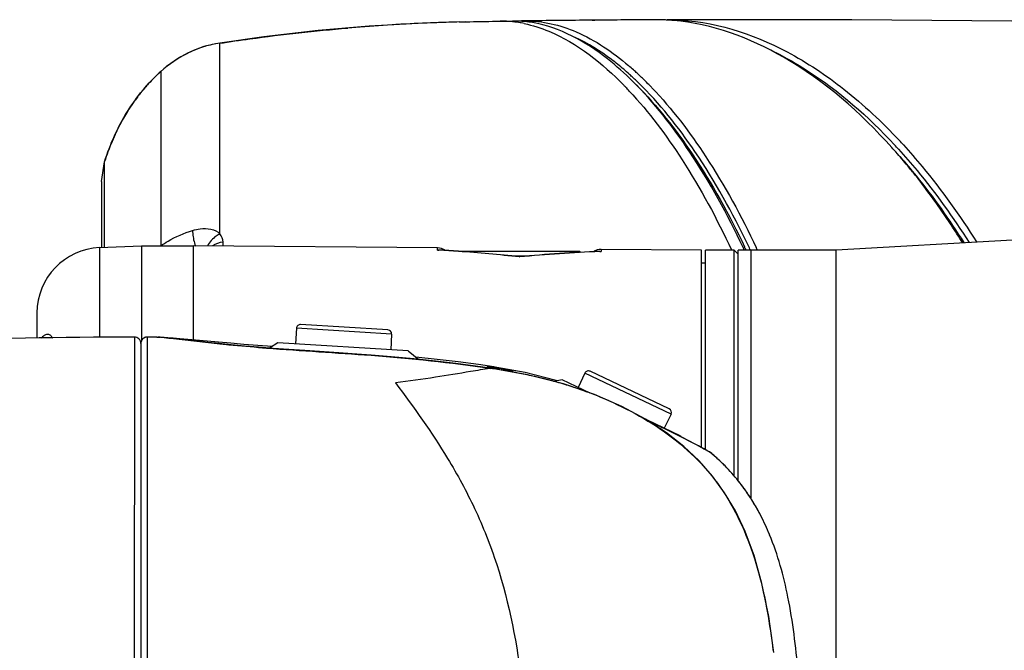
# Model space of a CAD drawing. Header units: millimetres. Extents: x 11 to 407, y 12 to 285.
# Tile 32 of 42: x 136.59 to 147.9, y 258.61 to 265.84. Entities that reach past the tile are written whole.
import ezdxf

# ---------------------------------------------------------------- set-up
doc = ezdxf.new("R2010")
doc.units = ezdxf.units.MM
doc.header["$LTSCALE"] = 23.1
doc.layers.get('0').update_dxf_attribs({"linetype": 'CONTINUOUS'})
doc.layers.add('02___PRT_ALL_AXES', color=7, linetype='CONTINUOUS')

msp = doc.modelspace()

# ---------------------------------------------------------------- linework, layer by layer
at = {"color": 7, "linetype": 'Continuous'}
for p, q in [((141.7069, 265.8186), (142.1073, 265.8257)), ((142.1073, 265.8257), (142.2504, 265.8277)), ((143.1644, 265.8375), (142.3943, 265.8295)), ((143.8847, 265.8424), (143.1644, 265.8375)), ((143.1644, 265.8375), (143.1951, 265.8378)), ((143.8847, 265.8424), (143.8787, 265.8423)), ((144.0186, 265.8392), (144.0071, 265.8398)), ((144.0247, 265.8389), (144.0186, 265.8392)), ((138.8897, 265.5747), (138.8897, 265.5725)), ((138.8916, 263.3854), (138.8897, 265.5725)), ((138.2137, 265.2502), (138.2136, 265.2479)), ((138.2137, 265.2479), (138.2136, 263.2504)), ((143.682, 265.228), (143.6919, 265.2188)), ((143.6919, 265.2188), (143.6984, 265.2128)), ((143.6984, 265.2128), (143.7072, 265.2046)), ((137.5328, 263.9863), (137.5682, 264.214)), ((137.5684, 263.8905), (137.5682, 264.214)), ((137.5328, 263.9776), (137.5328, 263.9387)), ((137.5328, 263.9387), (137.533, 263.4969)), ((137.535, 263.2287), (137.535, 263.9863)), ((137.5685, 263.5314), (137.5684, 263.8905)), ((137.533, 263.4969), (137.5331, 263.2498)), ((137.5686, 263.2287), (137.5685, 263.5314)), ((137.5111, 263.2287), (137.9925, 263.2489)), ((137.5111, 263.2287), (137.5111, 262.1985)), ((137.5331, 263.2498), (137.5331, 263.2287)), ((137.9925, 263.2489), (138.585, 263.2489)), ((137.9925, 263.2488), (137.9925, 262.1604)), ((138.585, 263.2495), (138.585, 262.169)), ((141.3913, 263.225), (138.585, 263.2495)), ((138.9283, 263.2465), (138.9282, 263.2918)), ((141.3913, 263.2013), (141.3913, 263.225)), ((143.2663, 263.2087), (143.2663, 263.1849)), ((144.42, 263.1986), (143.2663, 263.2087)), ((141.406, 263.2012), (141.3913, 263.2013)), ((141.3913, 263.2013), (141.406, 263.2004)), ((143.025, 263.1836), (141.6711, 263.1836)), ((142.4086, 263.1311), (142.2625, 263.1311)), ((142.3286, 263.1242), (142.3288, 263.1212)), ((143.025, 263.1836), (143.034, 263.1746)), ((143.2514, 263.185), (143.265, 263.1849)), ((143.2515, 263.1842), (143.2663, 263.1849)), ((144.42, 260.936), (144.42, 263.1985)), ((144.465, 260.9119), (144.465, 263.1986)), ((144.795, 263.1986), (144.465, 263.1986)), ((144.795, 260.6092), (144.795, 263.1986)), ((144.84, 263.1536), (144.795, 263.1986)), ((144.84, 260.555), (144.84, 263.1979)), ((144.99, 263.1979), (144.84, 263.1979)), ((144.99, 260.346), (144.99, 263.1986)), ((144.465, 263.0486), (144.42, 263.0486)), ((136.7925, 262.4794), (136.7925, 262.1896)), ((139.77, 262.3033), (139.7591, 262.1237)), ((140.863, 262.2369), (139.77, 262.3033)), ((140.8208, 262.2846), (139.8177, 262.3455)), ((137.9099, 262.2034), (137.9098, 256.7486)), ((138.0193, 262.1914), (138.0074, 262.1818)), ((138.0329, 262.1983), (138.0193, 262.1914)), ((138.0476, 262.2024), (138.0329, 262.1983)), ((138.06, 262.2034), (138.0476, 262.2024)), ((138.0602, 256.7486), (138.0601, 262.2034)), ((138.1488, 262.2032), (138.0601, 262.2034)), ((138.1665, 262.2031), (138.1488, 262.2032)), ((138.1665, 262.2031), (138.1696, 262.203)), ((138.1696, 262.203), (138.1785, 262.2025)), ((138.1785, 262.2025), (138.2073, 262.2002)), ((140.863, 262.2369), (140.8521, 262.0573)), ((137.985, 262.1284), (137.985, 251.3688)), ((137.9977, 262.1702), (137.9906, 262.1568)), ((138.0074, 262.1818), (137.9977, 262.1702)), ((138.9687, 262.1183), (138.996, 262.1155)), ((138.996, 262.1155), (139.0117, 262.114)), ((139.0117, 262.114), (139.044, 262.1108)), ((139.1727, 262.1), (139.0215, 262.1142)), ((139.044, 262.1108), (139.0481, 262.1104)), ((139.557, 262.136), (139.4626, 262.076)), ((141.0542, 262.045), (139.557, 262.136)), ((140.6281, 261.9936), (140.6287, 261.9953)), ((141.0542, 262.045), (141.1734, 261.9469)), ((141.3841, 261.9469), (141.1421, 261.9727)), ((141.627, 261.9178), (141.3841, 261.9469)), ((141.9604, 261.8651), (141.9604, 261.8503)), ((141.9652, 261.8614), (141.9652, 261.8496)), ((141.9924, 261.8439), (141.9931, 261.8455)), ((142.0361, 261.8389), (141.9931, 261.8455)), ((142.0702, 261.8555), (142.0376, 261.8605)), ((142.3949, 261.7969), (142.0702, 261.8555)), ((142.0702, 261.8538), (142.0702, 261.8555)), ((142.0361, 261.8389), (142.0354, 261.8373)), ((142.223, 261.8208), (142.2119, 261.8228)), ((142.2119, 261.819), (142.2119, 261.8074)), ((142.2451, 261.8131), (142.2451, 261.8015)), ((142.2493, 261.8171), (142.2499, 261.817)), ((142.2499, 261.817), (142.2499, 261.8006)), ((142.753, 261.7053), (142.3949, 261.7969)), ((143.0808, 261.7885), (143.0036, 261.6259)), ((144.07, 261.3188), (143.0808, 261.7885)), ((144.0487, 261.3787), (143.1408, 261.8098)), ((142.8207, 261.7127), (142.7225, 261.6945)), ((142.7626, 261.7019), (142.753, 261.7053)), ((143.1415, 261.5604), (142.8207, 261.7127)), ((144.07, 261.3188), (143.9928, 261.1562)), ((144.1757, 261.0693), (143.7916, 261.2517)), ((144.1757, 261.0693), (144.1807, 261.0601)), ((144.4438, 260.9216), (144.4615, 260.9121)), ((144.4615, 260.9121), (144.515, 260.8831)), ((144.5094, 260.8878), (144.4825, 260.9024)), ((144.5019, 260.8919), (144.5014, 260.8922)), ((144.5094, 260.8878), (144.5096, 260.8877)), ((144.5096, 260.8877), (144.5217, 260.8794)), ((144.515, 260.8831), (144.5217, 260.8794)), ((145.2495, 258.5841), (145.2467, 258.6105))]:
    msp.add_line(p, q, dxfattribs=at)
for points in [[(141.7069, 265.8186), (141.1638, 265.8005), (140.6064, 265.7679), (140.0214, 265.7181), (139.3963, 265.647), (138.8897, 265.5747)], [(158.685, 265.5236), (156.006, 265.6278), (153.3706, 265.7135), (150.8478, 265.7778), (148.4394, 265.8207), (146.1469, 265.8423), (144.1008, 265.843)], [(138.8898, 265.5747), (138.8427, 265.567), (138.7065, 265.5346), (138.5634, 265.4801), (138.417, 265.403), (138.2789, 265.3064), (138.2137, 265.2502)], [(156.9146, 263.5141), (155.3431, 263.5411), (153.629, 263.5353), (151.8257, 263.4936), (149.9455, 263.4181), (147.9898, 263.3153), (145.965, 263.1986)], [(138.2929, 262.1927), (138.2406, 262.1976), (138.2024, 262.2008), (138.1786, 262.2025)], [(138.5255, 262.1743), (138.4337, 262.1824), (138.3547, 262.1891), (138.2892, 262.1945), (138.2379, 262.1984), (138.201, 262.2011)], [(139.0215, 262.1142), (138.8812, 262.1284), (138.7528, 262.1421), (138.6362, 262.1551), (138.5317, 262.1669), (138.4393, 262.1773), (138.3595, 262.1859), (138.2929, 262.1927)], [(137.9906, 262.1568), (137.9863, 262.1422), (137.985, 262.1284)], [(139.4921, 262.0947), (139.3287, 262.1064), (139.1672, 262.1187), (139.0157, 262.131), (138.8751, 262.143), (138.7464, 262.1544), (138.5255, 262.1743)], [(139.8675, 262.0471), (139.6822, 262.0597), (139.5041, 262.0727), (139.334, 262.0861), (139.1727, 262.1)], [(140.6287, 261.9953), (140.4625, 262.0075), (140.258, 262.0215), (139.8675, 262.0471)], [(141.9931, 261.8456), (141.8245, 261.8699), (141.6005, 261.8993), (141.3649, 261.927), (141.1176, 261.9528), (140.8587, 261.9766), (140.6287, 261.9953)], [(142.0376, 261.8604), (141.8582, 261.8868), (141.627, 261.9178)], [(145.2467, 258.6105), (145.1912, 258.999), (145.1137, 259.3778), (145.0236, 259.697), (144.9216, 259.9707), (144.8086, 260.2082), (144.6844, 260.4177), (144.5462, 260.6079), (144.3919, 260.7834), (144.2177, 260.9478), (144.0167, 261.1055), (143.7785, 261.2603), (143.5037, 261.4072), (143.1905, 261.5435), (142.8362, 261.6656), (142.4367, 261.7672), (142.0361, 261.8389)], [(144.0064, 261.1466), (143.9002, 261.1975), (143.8102, 261.2397)], [(144.1955, 261.0527), (144.1053, 261.098), (144.0064, 261.1466)], [(144.4825, 260.9024), (144.4494, 260.9202), (144.4037, 260.9447), (144.3456, 260.9753), (144.276, 261.0115), (144.1955, 261.0527)], [(144.5217, 260.8794), (144.5206, 260.8803), (144.5147, 260.8847), (144.5096, 260.8877)], [(144.6894, 260.7243), (144.6812, 260.7325), (144.6705, 260.7433), (144.6597, 260.7539), (144.6489, 260.7645), (144.638, 260.775), (144.6271, 260.7854), (144.6161, 260.7958), (144.6051, 260.806), (144.594, 260.8162), (144.5828, 260.8263), (144.5716, 260.8363), (144.5604, 260.8462), (144.5491, 260.856), (144.5378, 260.8658), (144.5217, 260.8794)], [(144.9822, 260.3581), (144.9735, 260.3715), (144.9648, 260.3847), (144.956, 260.3979), (144.9471, 260.4109), (144.9381, 260.4239), (144.9291, 260.4368), (144.92, 260.4497), (144.9108, 260.4624), (144.9016, 260.4751), (144.8923, 260.4876), (144.8829, 260.5001), (144.8734, 260.5126), (144.8639, 260.5249), (144.8543, 260.5371), (144.8446, 260.5493), (144.8415, 260.5531)], [(145.0997, 260.1554), (145.0955, 260.1633), (145.0879, 260.1777), (145.0803, 260.1921), (145.0725, 260.2063), (145.0647, 260.2205), (145.0568, 260.2346), (145.0488, 260.2487), (145.0407, 260.2626), (145.0326, 260.2765), (145.0244, 260.2903), (145.0161, 260.304), (145.0077, 260.3177), (144.9993, 260.3313), (144.9908, 260.3447), (144.9822, 260.3581)]]:
    msp.add_lwpolyline(points, dxfattribs=at)
for centre, radius, start, end in [((142.1604, 244.4307), 21.3925, 92.0374, 93.02602), ((142.2523, 241.7755), 24.0494, 91.46003, 92.0313), ((142.1235, 264.5628), 1.2631, 81.97494, 90.73595), ((142.2668, 264.6116), 1.2162, 88.38418, 90.7694), ((142.1146, 264.4906), 1.3357, 80.43199, 82.02653), ((142.266, 264.5864), 1.2413, 86.19619, 88.38383), ((142.1112, 264.47), 1.3567, 79.81998, 80.4344), ((142.4103, 264.5924), 1.2372, 90.74027, 93.13918), ((142.2642, 264.5584), 1.2695, 84.20025, 86.19611), ((142.1073, 264.4491), 1.3779, 78.38643, 79.81776), ((142.2589, 264.5097), 1.3184, 80.35356, 84.1864), ((144.838, 68.6153), 197.2293, 90.486195, 90.709942), ((144.9216, 58.7889), 207.056, 90.288603, 90.477775), ((143.8964, 264.2966), 1.5458, 89.99974, 90.43422), ((143.8961, 263.4903), 2.3521, 87.29338, 89.99221), ((143.8929, 263.4259), 2.4166, 85.10592, 86.87346), ((144.0362, 263.4995), 2.3436, 88.45499, 90.24574), ((142.1447, 244.4887), 21.3337, 94.55316, 94.80028), ((142.183, 243.9995), 21.8243, 93.45209, 94.55153), ((142.1831, 244.0135), 21.8104, 93.0275, 93.4544), ((139.6755, 263.6462), 2.1702, 132.3494, 137.578), ((141.3769, 262.7534), 3.313, 48.02076, 49.53501), ((141.424, 262.7848), 3.3268, 48.23452, 49.55392), ((141.3182, 262.666), 3.4859, 47.30335, 48.23741), ((141.2627, 262.6261), 3.4841, 47.08847, 48.02546), ((141.1977, 262.556), 3.5796, 46.73215, 47.09106), ((141.1302, 262.4845), 3.678, 45.81357, 46.72961), ((141.1753, 262.5125), 3.6956, 46.03517, 46.75683), ((141.0575, 262.3908), 3.865, 44.69561, 46.03051), ((139.6832, 263.6403), 2.1799, 139.34844, 142.8615), ((139.6715, 263.6501), 2.1646, 137.58416, 139.34451), ((140.5817, 262.2132), 4.1186, 43.84378, 44.26606), ((140.4988, 262.1338), 4.2335, 43.07543, 43.84218), ((140.9536, 262.2874), 4.0115, 44.34009, 44.70161), ((140.8909, 262.2262), 4.0992, 43.76158, 44.33926), ((139.7068, 263.6224), 2.2095, 142.8605, 144.95371), ((139.7928, 263.5661), 2.3123, 148.04088, 150.22201), ((139.7428, 263.5974), 2.2533, 144.95867, 148.04295), ((139.8565, 263.5299), 2.3856, 150.22691, 153.04886), ((139.936, 263.4893), 2.4748, 153.04642, 155.2122), ((140.0308, 263.4458), 2.5791, 155.2166, 157.81658), ((141.9324, 260.0138), 6.5103, 42.44736, 43.04099), ((140.1432, 263.3998), 2.7006, 157.81407, 159.90683), ((141.6174, 259.8995), 6.7022, 41.33264, 41.90269), ((141.8593, 259.9624), 6.5246, 42.34775, 42.94015), ((140.2715, 263.353), 2.8372, 159.91024, 162.27086), ((141.4395, 259.744), 6.9385, 39.5824, 41.32586), ((141.2109, 259.5544), 7.2355, 38.49827, 39.58696), ((137.5425, 262.4794), 0.75, 92.4, 180), ((141.39, 263.075), 0.15, 54.38062, 89.5), ((143.265, 263.0587), 0.15, 89.5, 124.78279), ((135.5177, 258.8011), 10.3729, 25.10285, 25.26657), ((135.6709, 258.8282), 10.2406, 25.28197, 25.49426), ((135.7647, 258.8446), 10.1939, 25.28253, 25.63632), ((135.8192, 258.8588), 10.211, 25.1753, 25.34069), ((140.3074, 244.9759), 18.2576, 85.84528, 86.55016), ((140.3079, 244.4739), 18.7594, 85.95815, 86.64419), ((140.3138, 245.0562), 18.177, 83.63552, 85.84724), ((140.3058, 244.4456), 18.7879, 83.81852, 85.95765), ((144.0273, 244.3856), 18.8154, 92.36316, 95.17908), ((144.0319, 244.9728), 18.2282, 92.45394, 95.36125), ((139.8149, 262.3006), 0.045, 86.52224, 176.52224), ((136.8866, 262.1577), 0.0894, 22.54554, 26.94174), ((137.91, 262.1284), 0.075, 359.99999, 90.07246), ((138.0587, 262.1297), 0.0731, 130.05345, 135.17593), ((138.0605, 262.1275), 0.076, 123.67301, 130.05325), ((138.061, 262.1268), 0.0769, 118.43642, 123.68703), ((138.0601, 262.1284), 0.075, 112.2616, 118.4537), ((138.0595, 262.1299), 0.0734, 106.26608, 112.22336), ((138.06, 262.1282), 0.0752, 100.42262, 106.26916), ((138.06, 262.1281), 0.0753, 89.97197, 100.44794), ((137.8036, 257.4223), 4.795, 84.62021, 85.1701), ((140.8181, 262.2396), 0.045, 356.52224, 86.52224), ((138.0603, 262.1283), 0.0753, 169.20338, 179.95872), ((138.0594, 262.1286), 0.0744, 156.53624, 169.24741), ((138.061, 262.1277), 0.0762, 146.50236, 156.42834), ((138.0613, 262.1276), 0.0765, 142.66865, 146.52917), ((138.0594, 262.1291), 0.0741, 135.23548, 142.69583), ((140.9861, 282.0551), 20.0386, 264.00336, 264.22199), ((140.0022, 249.0751), 12.9361, 81.08718, 81.2717), ((140.1196, 249.8236), 12.1785, 80.89117, 81.08718), ((140.1365, 249.9314), 12.0693, 80.69178, 80.88955), ((140.3009, 250.6045), 11.3659, 81.22199, 81.44132), ((140.6976, 253.0722), 8.8666, 80.70842, 81.3218), ((140.1671, 250.1048), 11.8933, 80.10004, 80.70215), ((140.976, 254.7498), 7.166, 79.02098, 80.73973), ((140.2712, 250.6747), 11.312, 79.95064, 80.12112), ((140.3844, 251.3949), 10.5872, 79.87766, 80.0595), ((140.2786, 250.7938), 11.1971, 79.88523, 80.00007), ((141.2599, 256.219), 5.6697, 77.30751, 79.00965), ((141.4399, 257.0233), 4.8455, 74.18569, 77.29508), ((143.1215, 261.7692), 0.045, 64.6, 154.6), ((141.4745, 257.1491), 4.715, 71.90963, 74.17273), ((141.491, 257.2), 4.6616, 70.10441, 71.90805), ((141.5333, 257.3135), 4.5404, 66.9161, 70.11941), ((141.6098, 257.4962), 4.3423, 66.34184, 66.89963), ((144.0294, 261.3381), 0.045, 334.6, 64.6), ((138.6099, 250.0539), 12.3346, 64.13078, 65.03162), ((138.64, 250.1149), 12.2665, 63.18535, 64.13287), ((138.6439, 250.1243), 12.2564, 63.02087, 63.18191), ((138.5495, 249.9398), 12.4637, 61.7762, 63.01904), ((142.9668, 259.0308), 2.4156, 44.51097, 49.93165), ((143.0391, 259.104), 2.3128, 38.79959, 44.47515), ((143.0334, 259.1007), 2.3193, 33.03241, 38.77409), ((142.9081, 259.0209), 2.4678, 27.3674, 32.99822), ((142.6263, 258.876), 2.7847, 22.33503, 27.35032)]:
    msp.add_arc(centre, radius, start, end, dxfattribs=at)
for points, knots in [([(141.6396, 265.8171), (141.6798, 265.8181), (141.8357, 265.8217), (141.9916, 265.8241), (142.1073, 265.8257)], [0, 0, 0, 0, 0.2578924, 1, 1, 1, 1]), ([(142.395, 265.8295), (142.5949, 265.832), (143.0353, 265.7236), (143.4009, 265.471), (143.5822, 265.3165)], [0, 0, 0, 0, 0.4563866, 1, 1, 1, 1]), ([(143.6307, 265.1357), (143.539, 265.2267), (143.2076, 265.5253), (142.7942, 265.7561), (142.4798, 265.8095)], [0, 0, 0, 0, 0.2883521, 1, 1, 1, 1]), ([(146.6057, 264.3756), (146.2454, 264.7771), (145.4982, 265.4401), (144.5415, 265.7958), (144.0991, 265.8337)], [0, 0, 0, 0, 0.5485035, 1, 1, 1, 1]), ([(144.0993, 265.8422), (144.5504, 265.8301), (145.2591, 265.6034), (146.0902, 265.0455), (146.4934, 264.6682), (146.6905, 264.4572)], [0, 0, 0, 0, 0.4511231, 0.7112957, 1, 1, 1, 1]), ([(138.8897, 265.5725), (139.0053, 265.5907), (139.4936, 265.6622), (139.9844, 265.716), (140.3594, 265.7475)], [0, 0, 0, 0, 0.2372126, 1, 1, 1, 1]), ([(142.3847, 265.7988), (142.4815, 265.7789), (142.9164, 265.6394), (143.2834, 265.3421), (143.5311, 265.088)], [0, 0, 0, 0, 0.2178748, 1, 1, 1, 1]), ([(143.527, 265.274), (143.4816, 265.3127), (143.3085, 265.4521), (143.1183, 265.5717), (142.9706, 265.6399)], [0, 0, 0, 0, 0.2682289, 1, 1, 1, 1]), ([(138.8897, 265.5725), (138.8318, 265.5633), (138.7071, 265.539), (138.4713, 265.4437), (138.3073, 265.3332), (138.2137, 265.2479)], [0, 0, 0, 0, 0.2312938, 0.4998287, 1, 1, 1, 1]), ([(145.2742, 265.4654), (145.3947, 265.4048), (145.8954, 265.1171), (146.3348, 264.7305), (146.6357, 264.4071)], [0, 0, 0, 0, 0.2338668, 1, 1, 1, 1]), ([(137.5682, 264.2141), (137.6321, 264.4146), (137.8002, 264.7943), (138.0657, 265.1153), (138.2135, 265.25)], [0, 0, 0, 0, 0.5127373, 1, 1, 1, 1]), ([(144.8982, 263.2286), (144.7195, 263.6072), (144.3511, 264.2815), (143.8772, 264.891), (143.6307, 265.1357)], [0, 0, 0, 0, 0.5465503, 1, 1, 1, 1]), ([(143.5911, 265.0251), (143.8174, 264.7831), (144.2531, 264.1988), (144.5967, 263.5589), (144.7632, 263.2029)], [0, 0, 0, 0, 0.4573534, 1, 1, 1, 1]), ([(143.672, 265.0947), (143.913, 264.8554), (144.3769, 264.2616), (144.7387, 263.6045), (144.9144, 263.236)], [0, 0, 0, 0, 0.454064, 1, 1, 1, 1]), ([(144.9551, 263.255), (144.7768, 263.6266), (144.41, 264.2877), (143.9387, 264.8838), (143.6937, 265.1219)], [0, 0, 0, 0, 0.5468043, 1, 1, 1, 1]), ([(143.8514, 265.0614), (144.0825, 264.8202), (144.5268, 264.2328), (144.8775, 263.5884), (145.0477, 263.2291)], [0, 0, 0, 0, 0.4565791, 1, 1, 1, 1]), ([(146.6814, 264.3575), (146.7544, 264.2774), (147.0476, 263.9393), (147.3089, 263.574), (147.49, 263.2873)], [0, 0, 0, 0, 0.2422637, 1, 1, 1, 1]), ([(146.7363, 264.4077), (146.8109, 264.3262), (147.1162, 263.975), (147.3871, 263.5944), (147.5753, 263.2936)], [0, 0, 0, 0, 0.2374166, 1, 1, 1, 1]), ([(146.6958, 264.2748), (146.7606, 264.2012), (147.0253, 263.8869), (147.2632, 263.5503), (147.43, 263.2858)], [0, 0, 0, 0, 0.2388698, 1, 1, 1, 1]), ([(147.4173, 263.2833), (147.3743, 263.3526), (147.2042, 263.6186), (147.0194, 263.8751), (146.8736, 264.0584)], [0, 0, 0, 0, 0.2583994, 1, 1, 1, 1]), ([(138.5786, 263.4254), (138.6072, 263.4339), (138.7095, 263.4578), (138.8398, 263.4432), (138.8916, 263.3854)], [0, 0, 0, 0, 0.2781569, 1, 1, 1, 1]), ([(138.2136, 263.2504), (138.2407, 263.2689), (138.3548, 263.3417), (138.4809, 263.3947), (138.5786, 263.4254)], [0, 0, 0, 0, 0.2430057, 1, 1, 1, 1]), ([(138.5788, 263.4255), (138.5784, 263.4139), (138.581, 263.3532), (138.5953, 263.2935), (138.6101, 263.2468)], [0, 0, 0, 0, 0.1913091, 1, 1, 1, 1]), ([(138.8916, 263.3854), (138.8774, 263.3787), (138.82, 263.3454), (138.7728, 263.2934), (138.7501, 263.2481)], [0, 0, 0, 0, 0.2360508, 1, 1, 1, 1]), ([(137.9099, 262.2034), (137.0768, 262.2022), (135.372, 262.1624), (132.8484, 262.04), (130.5131, 261.8911), (129.0486, 261.7852), (128.4036, 261.7397)], [0, 0, 0, 0, 0.2625494, 0.5372783, 0.796212, 1, 1, 1, 1]), ([(136.9663, 262.1982), (136.9609, 262.2088), (136.9452, 262.2278), (136.9084, 262.2349), (136.8716, 262.221), (136.8514, 262.202), (136.8421, 262.1905)], [0, 0, 0, 0, 0.2390945, 0.4578217, 0.7028856, 1, 1, 1, 1]), ([(138.2532, 262.1961), (138.2886, 262.1928), (138.5019, 262.1708), (138.7148, 262.1448), (138.8927, 262.1261)], [0, 0, 0, 0, 0.1657951, 1, 1, 1, 1]), ([(139.0481, 262.1104), (139.1748, 262.0981), (139.701, 262.0524), (140.2283, 262.0231), (140.6281, 261.9936)], [0, 0, 0, 0, 0.2409614, 1, 1, 1, 1]), ([(141.9604, 261.8651), (141.9604, 261.8655), (141.963, 261.8643), (141.964, 261.8647), (141.9652, 261.8645)], [0, 0, 0, 0, 0.2482691, 1, 1, 1, 1]), ([(142.0376, 261.8605), (142.0381, 261.8603), (142.0373, 261.857), (142.0376, 261.8553), (142.0375, 261.8536)], [0, 0, 0, 0, 0.2592209, 1, 1, 1, 1]), ([(141.9924, 261.844), (141.9182, 261.8312), (141.7091, 261.7966), (141.3482, 261.7367), (141.0602, 261.6972), (140.9077, 261.6767)], [0, 0, 0, 0, 0.2056863, 0.5793291, 1, 1, 1, 1]), ([(140.9077, 261.6767), (141.12, 261.3969), (141.4499, 260.933), (141.8327, 260.2309), (142.1732, 259.3688), (142.3971, 258.1909), (142.4344, 257.2308), (142.4344, 256.7486)], [0, 0, 0, 0, 0.1998218, 0.3231084, 0.4541214, 0.7256721, 1, 1, 1, 1]), ([(143.3523, 261.4736), (143.6284, 261.3526), (144.0287, 261.1268), (144.47, 260.711), (144.8287, 260.2212), (145.1053, 259.5069), (145.2039, 258.9098), (145.2395, 258.6097)], [0, 0, 0, 0, 0.2497432, 0.3748312, 0.4999314, 0.74968, 1, 1, 1, 1]), ([(145.5276, 258.3672), (145.5034, 258.653), (145.4391, 259.185), (145.2966, 259.7048), (145.202, 259.9343)], [0, 0, 0, 0, 0.5361869, 1, 1, 1, 1]), ([(145.2466, 258.6104), (145.246, 258.6107), (145.2435, 258.6097), (145.2412, 258.6099), (145.2395, 258.6097)], [0, 0, 0, 0, 0.2689911, 1, 1, 1, 1])]:
    msp.add_open_spline(points, degree=3, knots=knots, dxfattribs=at)
for points in [[(138.9282, 263.2918), (138.9281, 263.3253), (138.9138, 263.3603), (138.8916, 263.3854)], [(138.9282, 263.2918), (138.885, 263.2872), (138.8412, 263.2728), (138.8056, 263.248)], [(140.6281, 261.9936), (141.0842, 261.9587), (141.54, 261.9119), (141.9924, 261.844)]]:
    msp.add_open_spline(points, degree=3, dxfattribs=at)
at = {"layer": '02___PRT_ALL_AXES', "color": 7, "linetype": 'Continuous'}
for p, q in [((145.965, 263.1986), (144.99, 263.1986)), ((145.965, 261.3019), (145.965, 263.1986)), ((145.9653, 257.9185), (145.965, 261.3019))]:
    msp.add_line(p, q, dxfattribs=at)

doc.saveas('drawing.dxf')
